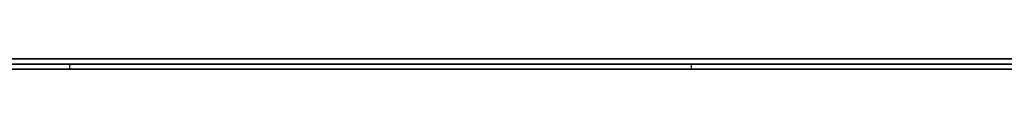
# Model space of a CAD drawing. Extents: x -4.2 to 4.1, y -6.8 to 5.8.
# Tile 22 of 214: x -1.411553 to -1.392937, y -5.0002 to -5. Entities that reach past the tile are written whole.
import ezdxf

# ---------------------------------------------------------------- set-up
doc = ezdxf.new("R2010")
doc.units = 0
doc.layers.get('0').update_dxf_attribs({"linetype": 'CONTINUOUS'})

# ---------------------------------------------------------------- blocks, each defined once
blk = doc.blocks.new('*U1')
at = {"extrusion": (0, -1, 0)}
for p, q in [((4, -5, 3.925), (-4, -5, 3.925)), ((3.5, -5), (-3.5, -5)), ((-1.5315, -5, 3.25), (-1.0315, -5, 3.25)), ((-1.0315, -5, 2.5), (-1.5315, -5, 2.5)), ((-1.39885, -5.0001, 3.068058), (-1.45144, -5.0001, 2.912058)), ((-1.416296, -5.0001, 2.955673), (-1.356753, -5.0001, 2.955673)), ((-1.386588, -5.0001, 3.04682), (-1.410607, -5.0001, 2.973371)), ((-1.410607, -5.0001, 2.973371), (-1.362442, -5.0001, 2.973371)), ((-1.373314, -5.0001, 3.068058), (-1.39885, -5.0001, 3.068058)), ((-1.5315, -5.0002, 3.25), (-1.0315, -5.0002, 3.25)), ((-1.0315, -5.0002, 2.5), (-1.5315, -5.0002, 2.5)), ((-1.45144, -5.0002, 2.912058), (-1.39885, -5.0002, 3.068058)), ((-1.356753, -5.0002, 2.955673), (-1.416296, -5.0002, 2.955673)), ((-1.386588, -5.0002, 3.04682), (-1.410607, -5.0002, 2.973371)), ((-1.410607, -5.0002, 2.973371), (-1.362442, -5.0002, 2.973371)), ((-1.39885, -5.0002, 3.068058), (-1.373314, -5.0002, 3.068058))]:
    blk.add_line(p, q, dxfattribs=at)
for p, q in [((4, -5, 4.425), (-4, -5, 4.425)), ((4, -5, 4.425), (-4, -5, 4.425)), ((3.5, -5), (-3.5, -5)), ((-1.5315, -5, 3.25), (-1.0315, -5, 3.25)), ((-1.416296, -5.0001, 2.955673), (-1.356753, -5.0001, 2.955673)), ((-1.5315, -5.0002, 3.25), (-1.0315, -5.0002, 3.25)), ((-1.356753, -5.0002, 2.955673), (-1.416296, -5.0002, 2.955673))]:
    blk.add_line(p, q)
at = {"extrusion": (0, 0, -1)}
for p, q in [((4, -5, 3.925), (-4, -5, 3.925)), ((-1.0315, -5, 2.5), (-1.5315, -5, 2.5)), ((-1.410607, -5.0002, 2.973371), (-1.410607, -5.0001, 2.973371)), ((-1.410607, -5.0001, 2.973371), (-1.362442, -5.0001, 2.973371)), ((-1.39885, -5.0002, 3.068058), (-1.39885, -5.0001, 3.068058)), ((-1.373314, -5.0001, 3.068058), (-1.39885, -5.0001, 3.068058)), ((-1.0315, -5.0002, 2.5), (-1.5315, -5.0002, 2.5)), ((-1.410607, -5.0002, 2.973371), (-1.362442, -5.0002, 2.973371)), ((-1.39885, -5.0002, 3.068058), (-1.373314, -5.0002, 3.068058))]:
    blk.add_line(p, q, dxfattribs=at)
at = {"extrusion": (0.947603, 0, -0.319451)}
for p, q in [((-1.39885, -5.0001, 3.068058), (-1.45144, -5.0001, 2.912058)), ((-1.39885, -5.0002, 3.068058), (-1.39885, -5.0001, 3.068058)), ((-1.45144, -5.0002, 2.912058), (-1.39885, -5.0002, 3.068058))]:
    blk.add_line(p, q, dxfattribs=at)
at = {"extrusion": (-0.950467, 0, 0.310824)}
for p, q in [((-1.410607, -5.0002, 2.973371), (-1.410607, -5.0001, 2.973371)), ((-1.386588, -5.0001, 3.04682), (-1.410607, -5.0001, 2.973371)), ((-1.386588, -5.0002, 3.04682), (-1.410607, -5.0002, 2.973371))]:
    blk.add_line(p, q, dxfattribs=at)
for points in [[(-1.39251, -5.0001, 2.81194), (-1.39294, -5.0001, 2.81206), (-1.39338, -5.0001, 2.81218), (-1.39382, -5.0001, 2.81229), (-1.39426, -5.0001, 2.8124), (-1.3947, -5.0001, 2.8125), (-1.39514, -5.0001, 2.81261), (-1.39558, -5.0001, 2.81271), (-1.39603, -5.0001, 2.81281), (-1.39648, -5.0001, 2.8129), (-1.39693, -5.0001, 2.81299), (-1.39738, -5.0001, 2.81308), (-1.39783, -5.0001, 2.81317), (-1.39828, -5.0001, 2.81325), (-1.39874, -5.0001, 2.81334), (-1.3992, -5.0001, 2.81341), (-1.39966, -5.0001, 2.81349), (-1.40012, -5.0001, 2.81356), (-1.40058, -5.0001, 2.81363), (-1.40104, -5.0001, 2.8137), (-1.40151, -5.0001, 2.81377), (-1.40197, -5.0001, 2.81383), (-1.40244, -5.0001, 2.81389), (-1.40291, -5.0001, 2.81394), (-1.40338, -5.0001, 2.814), (-1.40385, -5.0001, 2.81405), (-1.40433, -5.0001, 2.8141), (-1.4048, -5.0001, 2.81414), (-1.40528, -5.0001, 2.81419), (-1.40576, -5.0001, 2.81423), (-1.40624, -5.0001, 2.81426), (-1.40672, -5.0001, 2.8143), (-1.40721, -5.0001, 2.81433), (-1.40769, -5.0001, 2.81436), (-1.40818, -5.0001, 2.81438), (-1.40867, -5.0001, 2.81441), (-1.40916, -5.0001, 2.81443), (-1.40965, -5.0001, 2.81445), (-1.41014, -5.0001, 2.81446), (-1.41064, -5.0001, 2.81447), (-1.41113, -5.0001, 2.81448), (-1.41163, -5.0001, 2.81449)], [(-1.41167, -5.0001, 2.65193), (-1.41119, -5.0001, 2.65193), (-1.41071, -5.0001, 2.65194), (-1.41024, -5.0001, 2.65195), (-1.40976, -5.0001, 2.65197), (-1.40929, -5.0001, 2.65198), (-1.40882, -5.0001, 2.652), (-1.40835, -5.0001, 2.65203), (-1.40788, -5.0001, 2.65205), (-1.40741, -5.0001, 2.65208), (-1.40694, -5.0001, 2.65211), (-1.40648, -5.0001, 2.65214), (-1.40601, -5.0001, 2.65217), (-1.40555, -5.0001, 2.65221), (-1.40509, -5.0001, 2.65225), (-1.40463, -5.0001, 2.65229), (-1.40417, -5.0001, 2.65234), (-1.40371, -5.0001, 2.65239), (-1.40325, -5.0001, 2.65244), (-1.4028, -5.0001, 2.65249), (-1.40234, -5.0001, 2.65254), (-1.40189, -5.0001, 2.6526), (-1.40144, -5.0001, 2.65266), (-1.40099, -5.0001, 2.65273), (-1.40054, -5.0001, 2.65279), (-1.40009, -5.0001, 2.65286), (-1.39964, -5.0001, 2.65293), (-1.3992, -5.0001, 2.653), (-1.39875, -5.0001, 2.65308), (-1.39831, -5.0001, 2.65316), (-1.39787, -5.0001, 2.65324), (-1.39743, -5.0001, 2.65332), (-1.39699, -5.0001, 2.65341), (-1.39655, -5.0001, 2.6535), (-1.39612, -5.0001, 2.65359), (-1.39568, -5.0001, 2.65368), (-1.39525, -5.0001, 2.65378), (-1.39482, -5.0001, 2.65388), (-1.39439, -5.0001, 2.65398), (-1.39396, -5.0001, 2.65408), (-1.39353, -5.0001, 2.65419), (-1.3931, -5.0001, 2.6543), (-1.39268, -5.0001, 2.65441)], [(-1.39251, -5.0001, 2.81194), (-1.39294, -5.0001, 2.81206), (-1.39338, -5.0001, 2.81218), (-1.39382, -5.0001, 2.81229), (-1.39426, -5.0001, 2.8124), (-1.3947, -5.0001, 2.8125), (-1.39514, -5.0001, 2.81261), (-1.39558, -5.0001, 2.81271), (-1.39603, -5.0001, 2.81281), (-1.39648, -5.0001, 2.8129), (-1.39693, -5.0001, 2.81299), (-1.39738, -5.0001, 2.81308), (-1.39783, -5.0001, 2.81317), (-1.39828, -5.0001, 2.81325), (-1.39874, -5.0001, 2.81334), (-1.3992, -5.0001, 2.81341), (-1.39966, -5.0001, 2.81349), (-1.40012, -5.0001, 2.81356), (-1.40058, -5.0001, 2.81363), (-1.40104, -5.0001, 2.8137), (-1.40151, -5.0001, 2.81377), (-1.40197, -5.0001, 2.81383), (-1.40244, -5.0001, 2.81389), (-1.40291, -5.0001, 2.81394), (-1.40338, -5.0001, 2.814), (-1.40385, -5.0001, 2.81405), (-1.40433, -5.0001, 2.8141), (-1.4048, -5.0001, 2.81414), (-1.40528, -5.0001, 2.81419), (-1.40576, -5.0001, 2.81423), (-1.40624, -5.0001, 2.81426), (-1.40672, -5.0001, 2.8143), (-1.40721, -5.0001, 2.81433), (-1.40769, -5.0001, 2.81436), (-1.40818, -5.0001, 2.81438), (-1.40867, -5.0001, 2.81441), (-1.40916, -5.0001, 2.81443), (-1.40965, -5.0001, 2.81445), (-1.41014, -5.0001, 2.81446), (-1.41064, -5.0001, 2.81447), (-1.41113, -5.0001, 2.81448), (-1.41163, -5.0001, 2.81449)], [(-1.41167, -5.0001, 2.65193), (-1.41119, -5.0001, 2.65193), (-1.41071, -5.0001, 2.65194), (-1.41024, -5.0001, 2.65195), (-1.40976, -5.0001, 2.65197), (-1.40929, -5.0001, 2.65198), (-1.40882, -5.0001, 2.652), (-1.40835, -5.0001, 2.65203), (-1.40788, -5.0001, 2.65205), (-1.40741, -5.0001, 2.65208), (-1.40694, -5.0001, 2.65211), (-1.40648, -5.0001, 2.65214), (-1.40601, -5.0001, 2.65217), (-1.40555, -5.0001, 2.65221), (-1.40509, -5.0001, 2.65225), (-1.40463, -5.0001, 2.65229), (-1.40417, -5.0001, 2.65234), (-1.40371, -5.0001, 2.65239), (-1.40325, -5.0001, 2.65244), (-1.4028, -5.0001, 2.65249), (-1.40234, -5.0001, 2.65254), (-1.40189, -5.0001, 2.6526), (-1.40144, -5.0001, 2.65266), (-1.40099, -5.0001, 2.65273), (-1.40054, -5.0001, 2.65279), (-1.40009, -5.0001, 2.65286), (-1.39964, -5.0001, 2.65293), (-1.3992, -5.0001, 2.653), (-1.39875, -5.0001, 2.65308), (-1.39831, -5.0001, 2.65316), (-1.39787, -5.0001, 2.65324), (-1.39743, -5.0001, 2.65332), (-1.39699, -5.0001, 2.65341), (-1.39655, -5.0001, 2.6535), (-1.39612, -5.0001, 2.65359), (-1.39568, -5.0001, 2.65368), (-1.39525, -5.0001, 2.65378), (-1.39482, -5.0001, 2.65388), (-1.39439, -5.0001, 2.65398), (-1.39396, -5.0001, 2.65408), (-1.39353, -5.0001, 2.65419), (-1.3931, -5.0001, 2.6543), (-1.39268, -5.0001, 2.65441)], [(-1.41182, -5.0001, 2.66988), (-1.41115, -5.0001, 2.66989), (-1.41048, -5.0001, 2.66991), (-1.40981, -5.0001, 2.66994), (-1.40915, -5.0001, 2.66997), (-1.4085, -5.0001, 2.67002), (-1.40784, -5.0001, 2.67007), (-1.4072, -5.0001, 2.67013), (-1.40655, -5.0001, 2.6702), (-1.40591, -5.0001, 2.67028), (-1.40528, -5.0001, 2.67036), (-1.40465, -5.0001, 2.67046), (-1.40402, -5.0001, 2.67056), (-1.4034, -5.0001, 2.67067), (-1.40278, -5.0001, 2.67078), (-1.40217, -5.0001, 2.67091), (-1.40156, -5.0001, 2.67104), (-1.40095, -5.0001, 2.67118), (-1.40035, -5.0001, 2.67133), (-1.39976, -5.0001, 2.67149), (-1.39917, -5.0001, 2.67166), (-1.39858, -5.0001, 2.67183), (-1.398, -5.0001, 2.67201), (-1.39742, -5.0001, 2.6722), (-1.39684, -5.0001, 2.6724), (-1.39627, -5.0001, 2.67261), (-1.39571, -5.0001, 2.67282), (-1.39515, -5.0001, 2.67304), (-1.39459, -5.0001, 2.67327), (-1.39404, -5.0001, 2.67351), (-1.39349, -5.0001, 2.67376), (-1.39295, -5.0001, 2.67401), (-1.39241, -5.0001, 2.67428)], [(-1.39277, -5.0001, 2.79243), (-1.39305, -5.0001, 2.79256), (-1.39332, -5.0001, 2.79269), (-1.3936, -5.0001, 2.79281), (-1.39388, -5.0001, 2.79293), (-1.39416, -5.0001, 2.79305), (-1.39444, -5.0001, 2.79317), (-1.39472, -5.0001, 2.79328), (-1.395, -5.0001, 2.7934), (-1.39528, -5.0001, 2.79351), (-1.39557, -5.0001, 2.79362), (-1.39585, -5.0001, 2.79373), (-1.39614, -5.0001, 2.79383), (-1.39643, -5.0001, 2.79393), (-1.39671, -5.0001, 2.79404), (-1.397, -5.0001, 2.79414), (-1.39729, -5.0001, 2.79423), (-1.39759, -5.0001, 2.79433), (-1.39788, -5.0001, 2.79442), (-1.39817, -5.0001, 2.79451), (-1.39847, -5.0001, 2.7946), (-1.39876, -5.0001, 2.79469), (-1.39906, -5.0001, 2.79477), (-1.39936, -5.0001, 2.79486), (-1.39966, -5.0001, 2.79494), (-1.39996, -5.0001, 2.79502), (-1.40026, -5.0001, 2.7951), (-1.40056, -5.0001, 2.79517), (-1.40087, -5.0001, 2.79524), (-1.40117, -5.0001, 2.79532), (-1.40148, -5.0001, 2.79538), (-1.40178, -5.0001, 2.79545), (-1.40209, -5.0001, 2.79552), (-1.4024, -5.0001, 2.79558), (-1.40271, -5.0001, 2.79564), (-1.40302, -5.0001, 2.7957), (-1.40333, -5.0001, 2.79576), (-1.40365, -5.0001, 2.79581), (-1.40396, -5.0001, 2.79587), (-1.40428, -5.0001, 2.79592), (-1.40459, -5.0001, 2.79597), (-1.40491, -5.0001, 2.79601), (-1.40523, -5.0001, 2.79606), (-1.40555, -5.0001, 2.7961), (-1.40587, -5.0001, 2.79614), (-1.40619, -5.0001, 2.79618), (-1.40651, -5.0001, 2.79622), (-1.40684, -5.0001, 2.79625), (-1.40716, -5.0001, 2.79629), (-1.40749, -5.0001, 2.79632), (-1.40781, -5.0001, 2.79635), (-1.40814, -5.0001, 2.79637), (-1.40847, -5.0001, 2.7964), (-1.4088, -5.0001, 2.79642), (-1.40913, -5.0001, 2.79644), (-1.40946, -5.0001, 2.79646), (-1.4098, -5.0001, 2.79648), (-1.41013, -5.0001, 2.79649), (-1.41047, -5.0001, 2.79651), (-1.4108, -5.0001, 2.79652), (-1.41114, -5.0001, 2.79653), (-1.41148, -5.0001, 2.79654), (-1.41182, -5.0001, 2.79654)], [(-1.39277, -5.0001, 2.79243), (-1.39305, -5.0001, 2.79256), (-1.39332, -5.0001, 2.79269), (-1.3936, -5.0001, 2.79281), (-1.39388, -5.0001, 2.79293), (-1.39416, -5.0001, 2.79305), (-1.39444, -5.0001, 2.79317), (-1.39472, -5.0001, 2.79328), (-1.395, -5.0001, 2.7934), (-1.39528, -5.0001, 2.79351), (-1.39557, -5.0001, 2.79362), (-1.39585, -5.0001, 2.79373), (-1.39614, -5.0001, 2.79383), (-1.39643, -5.0001, 2.79393), (-1.39671, -5.0001, 2.79404), (-1.397, -5.0001, 2.79414), (-1.39729, -5.0001, 2.79423), (-1.39759, -5.0001, 2.79433), (-1.39788, -5.0001, 2.79442), (-1.39817, -5.0001, 2.79451), (-1.39847, -5.0001, 2.7946), (-1.39876, -5.0001, 2.79469), (-1.39906, -5.0001, 2.79477), (-1.39936, -5.0001, 2.79486), (-1.39966, -5.0001, 2.79494), (-1.39996, -5.0001, 2.79502), (-1.40026, -5.0001, 2.7951), (-1.40056, -5.0001, 2.79517), (-1.40087, -5.0001, 2.79524), (-1.40117, -5.0001, 2.79532), (-1.40148, -5.0001, 2.79538), (-1.40178, -5.0001, 2.79545), (-1.40209, -5.0001, 2.79552), (-1.4024, -5.0001, 2.79558), (-1.40271, -5.0001, 2.79564), (-1.40302, -5.0001, 2.7957), (-1.40333, -5.0001, 2.79576), (-1.40365, -5.0001, 2.79581), (-1.40396, -5.0001, 2.79587), (-1.40428, -5.0001, 2.79592), (-1.40459, -5.0001, 2.79597), (-1.40491, -5.0001, 2.79601), (-1.40523, -5.0001, 2.79606), (-1.40555, -5.0001, 2.7961), (-1.40587, -5.0001, 2.79614), (-1.40619, -5.0001, 2.79618), (-1.40651, -5.0001, 2.79622), (-1.40684, -5.0001, 2.79625), (-1.40716, -5.0001, 2.79629), (-1.40749, -5.0001, 2.79632), (-1.40781, -5.0001, 2.79635), (-1.40814, -5.0001, 2.79637), (-1.40847, -5.0001, 2.7964), (-1.4088, -5.0001, 2.79642), (-1.40913, -5.0001, 2.79644), (-1.40946, -5.0001, 2.79646), (-1.4098, -5.0001, 2.79648), (-1.41013, -5.0001, 2.79649), (-1.41047, -5.0001, 2.79651), (-1.4108, -5.0001, 2.79652), (-1.41114, -5.0001, 2.79653), (-1.41148, -5.0001, 2.79654), (-1.41182, -5.0001, 2.79654)], [(-1.41182, -5.0001, 2.66988), (-1.41115, -5.0001, 2.66989), (-1.41048, -5.0001, 2.66991), (-1.40981, -5.0001, 2.66994), (-1.40915, -5.0001, 2.66997), (-1.4085, -5.0001, 2.67002), (-1.40784, -5.0001, 2.67007), (-1.4072, -5.0001, 2.67013), (-1.40655, -5.0001, 2.6702), (-1.40591, -5.0001, 2.67028), (-1.40528, -5.0001, 2.67036), (-1.40465, -5.0001, 2.67046), (-1.40402, -5.0001, 2.67056), (-1.4034, -5.0001, 2.67067), (-1.40278, -5.0001, 2.67078), (-1.40217, -5.0001, 2.67091), (-1.40156, -5.0001, 2.67104), (-1.40095, -5.0001, 2.67118), (-1.40035, -5.0001, 2.67133), (-1.39976, -5.0001, 2.67149), (-1.39917, -5.0001, 2.67166), (-1.39858, -5.0001, 2.67183), (-1.398, -5.0001, 2.67201), (-1.39742, -5.0001, 2.6722), (-1.39684, -5.0001, 2.6724), (-1.39627, -5.0001, 2.67261), (-1.39571, -5.0001, 2.67282), (-1.39515, -5.0001, 2.67304), (-1.39459, -5.0001, 2.67327), (-1.39404, -5.0001, 2.67351), (-1.39349, -5.0001, 2.67376), (-1.39295, -5.0001, 2.67401), (-1.39241, -5.0001, 2.67428)], [(-1.41163, -5.0002, 2.81449), (-1.4113, -5.0002, 2.81449), (-1.41097, -5.0002, 2.81448), (-1.41064, -5.0002, 2.81447), (-1.41031, -5.0002, 2.81447), (-1.40998, -5.0002, 2.81446), (-1.40966, -5.0002, 2.81445), (-1.40933, -5.0002, 2.81443), (-1.409, -5.0002, 2.81442), (-1.40868, -5.0002, 2.81441), (-1.40835, -5.0002, 2.81439), (-1.40803, -5.0002, 2.81438), (-1.4077, -5.0002, 2.81436), (-1.40738, -5.0002, 2.81434), (-1.40706, -5.0002, 2.81432), (-1.40674, -5.0002, 2.8143), (-1.40642, -5.0002, 2.81428), (-1.4061, -5.0002, 2.81425), (-1.40578, -5.0002, 2.81423), (-1.40546, -5.0002, 2.8142), (-1.40514, -5.0002, 2.81417), (-1.40482, -5.0002, 2.81414), (-1.40451, -5.0002, 2.81411), (-1.40419, -5.0002, 2.81408), (-1.40388, -5.0002, 2.81405), (-1.40356, -5.0002, 2.81402), (-1.40325, -5.0002, 2.81398), (-1.40293, -5.0002, 2.81395), (-1.40262, -5.0002, 2.81391), (-1.40231, -5.0002, 2.81387), (-1.402, -5.0002, 2.81383), (-1.40169, -5.0002, 2.81379), (-1.40138, -5.0002, 2.81375), (-1.40107, -5.0002, 2.81371), (-1.40076, -5.0002, 2.81366), (-1.40045, -5.0002, 2.81361), (-1.40015, -5.0002, 2.81357), (-1.39984, -5.0002, 2.81352), (-1.39954, -5.0002, 2.81347), (-1.39923, -5.0002, 2.81342), (-1.39893, -5.0002, 2.81337), (-1.39862, -5.0002, 2.81331), (-1.39832, -5.0002, 2.81326), (-1.39802, -5.0002, 2.8132), (-1.39772, -5.0002, 2.81315), (-1.39742, -5.0002, 2.81309), (-1.39712, -5.0002, 2.81303), (-1.39682, -5.0002, 2.81297), (-1.39652, -5.0002, 2.81291), (-1.39622, -5.0002, 2.81285), (-1.39592, -5.0002, 2.81278), (-1.39563, -5.0002, 2.81272), (-1.39533, -5.0002, 2.81265), (-1.39504, -5.0002, 2.81258), (-1.39474, -5.0002, 2.81251), (-1.39445, -5.0002, 2.81244), (-1.39415, -5.0002, 2.81237), (-1.39386, -5.0002, 2.8123), (-1.39357, -5.0002, 2.81223), (-1.39328, -5.0002, 2.81215), (-1.39299, -5.0002, 2.81207), (-1.3927, -5.0002, 2.812)], [(-1.39272, -5.0002, 2.6544), (-1.39301, -5.0002, 2.65432), (-1.39329, -5.0002, 2.65425), (-1.39358, -5.0002, 2.65418), (-1.39386, -5.0002, 2.65411), (-1.39415, -5.0002, 2.65404), (-1.39443, -5.0002, 2.65397), (-1.39472, -5.0002, 2.6539), (-1.39501, -5.0002, 2.65383), (-1.39529, -5.0002, 2.65377), (-1.39558, -5.0002, 2.6537), (-1.39587, -5.0002, 2.65364), (-1.39616, -5.0002, 2.65358), (-1.39645, -5.0002, 2.65352), (-1.39674, -5.0002, 2.65346), (-1.39703, -5.0002, 2.6534), (-1.39732, -5.0002, 2.65334), (-1.39761, -5.0002, 2.65329), (-1.39791, -5.0002, 2.65323), (-1.3982, -5.0002, 2.65318), (-1.39849, -5.0002, 2.65312), (-1.39879, -5.0002, 2.65307), (-1.39908, -5.0002, 2.65302), (-1.39938, -5.0002, 2.65297), (-1.39968, -5.0002, 2.65292), (-1.39997, -5.0002, 2.65288), (-1.40027, -5.0002, 2.65283), (-1.40057, -5.0002, 2.65279), (-1.40087, -5.0002, 2.65274), (-1.40117, -5.0002, 2.6527), (-1.40147, -5.0002, 2.65266), (-1.40177, -5.0002, 2.65262), (-1.40207, -5.0002, 2.65258), (-1.40237, -5.0002, 2.65254), (-1.40267, -5.0002, 2.6525), (-1.40297, -5.0002, 2.65247), (-1.40327, -5.0002, 2.65243), (-1.40358, -5.0002, 2.6524), (-1.40388, -5.0002, 2.65237), (-1.40419, -5.0002, 2.65234), (-1.40449, -5.0002, 2.65231), (-1.4048, -5.0002, 2.65228), (-1.4051, -5.0002, 2.65225), (-1.40541, -5.0002, 2.65222), (-1.40572, -5.0002, 2.6522), (-1.40603, -5.0002, 2.65217), (-1.40634, -5.0002, 2.65215), (-1.40665, -5.0002, 2.65213), (-1.40696, -5.0002, 2.65211), (-1.40727, -5.0002, 2.65209), (-1.40758, -5.0002, 2.65207), (-1.40789, -5.0002, 2.65205), (-1.4082, -5.0002, 2.65203), (-1.40851, -5.0002, 2.65202), (-1.40883, -5.0002, 2.652), (-1.40914, -5.0002, 2.65199), (-1.40945, -5.0002, 2.65198), (-1.40977, -5.0002, 2.65197), (-1.41009, -5.0002, 2.65196), (-1.4104, -5.0002, 2.65195), (-1.41072, -5.0002, 2.65194), (-1.41103, -5.0002, 2.65194), (-1.41135, -5.0002, 2.65193), (-1.41167, -5.0002, 2.65193)], [(-1.41163, -5.0002, 2.81449), (-1.4113, -5.0002, 2.81449), (-1.41097, -5.0002, 2.81448), (-1.41064, -5.0002, 2.81447), (-1.41031, -5.0002, 2.81447), (-1.40998, -5.0002, 2.81446), (-1.40966, -5.0002, 2.81445), (-1.40933, -5.0002, 2.81443), (-1.409, -5.0002, 2.81442), (-1.40868, -5.0002, 2.81441), (-1.40835, -5.0002, 2.81439), (-1.40803, -5.0002, 2.81438), (-1.4077, -5.0002, 2.81436), (-1.40738, -5.0002, 2.81434), (-1.40706, -5.0002, 2.81432), (-1.40674, -5.0002, 2.8143), (-1.40642, -5.0002, 2.81428), (-1.4061, -5.0002, 2.81425), (-1.40578, -5.0002, 2.81423), (-1.40546, -5.0002, 2.8142), (-1.40514, -5.0002, 2.81417), (-1.40482, -5.0002, 2.81414), (-1.40451, -5.0002, 2.81411), (-1.40419, -5.0002, 2.81408), (-1.40388, -5.0002, 2.81405), (-1.40356, -5.0002, 2.81402), (-1.40325, -5.0002, 2.81398), (-1.40293, -5.0002, 2.81395), (-1.40262, -5.0002, 2.81391), (-1.40231, -5.0002, 2.81387), (-1.402, -5.0002, 2.81383), (-1.40169, -5.0002, 2.81379), (-1.40138, -5.0002, 2.81375), (-1.40107, -5.0002, 2.81371), (-1.40076, -5.0002, 2.81366), (-1.40045, -5.0002, 2.81361), (-1.40015, -5.0002, 2.81357), (-1.39984, -5.0002, 2.81352), (-1.39954, -5.0002, 2.81347), (-1.39923, -5.0002, 2.81342), (-1.39893, -5.0002, 2.81337), (-1.39862, -5.0002, 2.81331), (-1.39832, -5.0002, 2.81326), (-1.39802, -5.0002, 2.8132), (-1.39772, -5.0002, 2.81315), (-1.39742, -5.0002, 2.81309), (-1.39712, -5.0002, 2.81303), (-1.39682, -5.0002, 2.81297), (-1.39652, -5.0002, 2.81291), (-1.39622, -5.0002, 2.81285), (-1.39592, -5.0002, 2.81278), (-1.39563, -5.0002, 2.81272), (-1.39533, -5.0002, 2.81265), (-1.39504, -5.0002, 2.81258), (-1.39474, -5.0002, 2.81251), (-1.39445, -5.0002, 2.81244), (-1.39415, -5.0002, 2.81237), (-1.39386, -5.0002, 2.8123), (-1.39357, -5.0002, 2.81223), (-1.39328, -5.0002, 2.81215), (-1.39299, -5.0002, 2.81207), (-1.3927, -5.0002, 2.812)], [(-1.39272, -5.0002, 2.6544), (-1.39301, -5.0002, 2.65432), (-1.39329, -5.0002, 2.65425), (-1.39358, -5.0002, 2.65418), (-1.39386, -5.0002, 2.65411), (-1.39415, -5.0002, 2.65404), (-1.39443, -5.0002, 2.65397), (-1.39472, -5.0002, 2.6539), (-1.39501, -5.0002, 2.65383), (-1.39529, -5.0002, 2.65377), (-1.39558, -5.0002, 2.6537), (-1.39587, -5.0002, 2.65364), (-1.39616, -5.0002, 2.65358), (-1.39645, -5.0002, 2.65352), (-1.39674, -5.0002, 2.65346), (-1.39703, -5.0002, 2.6534), (-1.39732, -5.0002, 2.65334), (-1.39761, -5.0002, 2.65329), (-1.39791, -5.0002, 2.65323), (-1.3982, -5.0002, 2.65318), (-1.39849, -5.0002, 2.65312), (-1.39879, -5.0002, 2.65307), (-1.39908, -5.0002, 2.65302), (-1.39938, -5.0002, 2.65297), (-1.39968, -5.0002, 2.65292), (-1.39997, -5.0002, 2.65288), (-1.40027, -5.0002, 2.65283), (-1.40057, -5.0002, 2.65279), (-1.40087, -5.0002, 2.65274), (-1.40117, -5.0002, 2.6527), (-1.40147, -5.0002, 2.65266), (-1.40177, -5.0002, 2.65262), (-1.40207, -5.0002, 2.65258), (-1.40237, -5.0002, 2.65254), (-1.40267, -5.0002, 2.6525), (-1.40297, -5.0002, 2.65247), (-1.40327, -5.0002, 2.65243), (-1.40358, -5.0002, 2.6524), (-1.40388, -5.0002, 2.65237), (-1.40419, -5.0002, 2.65234), (-1.40449, -5.0002, 2.65231), (-1.4048, -5.0002, 2.65228), (-1.4051, -5.0002, 2.65225), (-1.40541, -5.0002, 2.65222), (-1.40572, -5.0002, 2.6522), (-1.40603, -5.0002, 2.65217), (-1.40634, -5.0002, 2.65215), (-1.40665, -5.0002, 2.65213), (-1.40696, -5.0002, 2.65211), (-1.40727, -5.0002, 2.65209), (-1.40758, -5.0002, 2.65207), (-1.40789, -5.0002, 2.65205), (-1.4082, -5.0002, 2.65203), (-1.40851, -5.0002, 2.65202), (-1.40883, -5.0002, 2.652), (-1.40914, -5.0002, 2.65199), (-1.40945, -5.0002, 2.65198), (-1.40977, -5.0002, 2.65197), (-1.41009, -5.0002, 2.65196), (-1.4104, -5.0002, 2.65195), (-1.41072, -5.0002, 2.65194), (-1.41103, -5.0002, 2.65194), (-1.41135, -5.0002, 2.65193), (-1.41167, -5.0002, 2.65193)], [(-1.4116, -5.0002, 2.66988), (-1.41115, -5.0002, 2.66989), (-1.41071, -5.0002, 2.6699), (-1.41026, -5.0002, 2.66992), (-1.40982, -5.0002, 2.66994), (-1.40938, -5.0002, 2.66996), (-1.40894, -5.0002, 2.66999), (-1.40851, -5.0002, 2.67002), (-1.40807, -5.0002, 2.67005), (-1.40764, -5.0002, 2.67009), (-1.40721, -5.0002, 2.67013), (-1.40678, -5.0002, 2.67018), (-1.40635, -5.0002, 2.67022), (-1.40593, -5.0002, 2.67028), (-1.40551, -5.0002, 2.67033), (-1.40509, -5.0002, 2.67039), (-1.40467, -5.0002, 2.67045), (-1.40425, -5.0002, 2.67052), (-1.40383, -5.0002, 2.67059), (-1.40342, -5.0002, 2.67066), (-1.40301, -5.0002, 2.67074), (-1.4026, -5.0002, 2.67082), (-1.40219, -5.0002, 2.6709), (-1.40179, -5.0002, 2.67099), (-1.40138, -5.0002, 2.67108), (-1.40098, -5.0002, 2.67118), (-1.40058, -5.0002, 2.67127), (-1.40018, -5.0002, 2.67138), (-1.39979, -5.0002, 2.67148), (-1.39939, -5.0002, 2.67159), (-1.399, -5.0002, 2.6717), (-1.39861, -5.0002, 2.67182), (-1.39822, -5.0002, 2.67194), (-1.39784, -5.0002, 2.67206), (-1.39745, -5.0002, 2.67219), (-1.39707, -5.0002, 2.67232), (-1.39669, -5.0002, 2.67246), (-1.39631, -5.0002, 2.67259), (-1.39594, -5.0002, 2.67273), (-1.39556, -5.0002, 2.67288), (-1.39519, -5.0002, 2.67303), (-1.39482, -5.0002, 2.67318), (-1.39445, -5.0002, 2.67333), (-1.39408, -5.0002, 2.67349), (-1.39372, -5.0002, 2.67366), (-1.39335, -5.0002, 2.67382), (-1.39299, -5.0002, 2.67399), (-1.39263, -5.0002, 2.67417)], [(-1.39282, -5.0002, 2.79246), (-1.393, -5.0002, 2.79254), (-1.39318, -5.0002, 2.79262), (-1.39337, -5.0002, 2.79271), (-1.39355, -5.0002, 2.79279), (-1.39374, -5.0002, 2.79287), (-1.39392, -5.0002, 2.79295), (-1.39411, -5.0002, 2.79303), (-1.39429, -5.0002, 2.79311), (-1.39448, -5.0002, 2.79319), (-1.39467, -5.0002, 2.79326), (-1.39485, -5.0002, 2.79334), (-1.39504, -5.0002, 2.79341), (-1.39523, -5.0002, 2.79349), (-1.39542, -5.0002, 2.79356), (-1.39561, -5.0002, 2.79363), (-1.3958, -5.0002, 2.79371), (-1.39599, -5.0002, 2.79378), (-1.39618, -5.0002, 2.79385), (-1.39637, -5.0002, 2.79391), (-1.39656, -5.0002, 2.79398), (-1.39675, -5.0002, 2.79405), (-1.39694, -5.0002, 2.79412), (-1.39714, -5.0002, 2.79418), (-1.39733, -5.0002, 2.79424), (-1.39753, -5.0002, 2.79431), (-1.39772, -5.0002, 2.79437), (-1.39791, -5.0002, 2.79443), (-1.39811, -5.0002, 2.79449), (-1.39831, -5.0002, 2.79455), (-1.3985, -5.0002, 2.79461), (-1.3987, -5.0002, 2.79467), (-1.3989, -5.0002, 2.79473), (-1.39909, -5.0002, 2.79478), (-1.39929, -5.0002, 2.79484), (-1.39949, -5.0002, 2.79489), (-1.39969, -5.0002, 2.79495), (-1.39989, -5.0002, 2.795), (-1.40009, -5.0002, 2.79505), (-1.40029, -5.0002, 2.7951), (-1.40049, -5.0002, 2.79515), (-1.40069, -5.0002, 2.7952), (-1.4009, -5.0002, 2.79525), (-1.4011, -5.0002, 2.7953), (-1.4013, -5.0002, 2.79534), (-1.4015, -5.0002, 2.79539), (-1.40171, -5.0002, 2.79544), (-1.40191, -5.0002, 2.79548), (-1.40212, -5.0002, 2.79552), (-1.40232, -5.0002, 2.79556), (-1.40253, -5.0002, 2.79561), (-1.40273, -5.0002, 2.79565), (-1.40294, -5.0002, 2.79569), (-1.40315, -5.0002, 2.79572), (-1.40336, -5.0002, 2.79576), (-1.40356, -5.0002, 2.7958), (-1.40377, -5.0002, 2.79583), (-1.40398, -5.0002, 2.79587), (-1.40419, -5.0002, 2.7959), (-1.4044, -5.0002, 2.79594), (-1.40461, -5.0002, 2.79597), (-1.40482, -5.0002, 2.796), (-1.40503, -5.0002, 2.79603), (-1.40525, -5.0002, 2.79606), (-1.40546, -5.0002, 2.79609), (-1.40567, -5.0002, 2.79612), (-1.40588, -5.0002, 2.79614), (-1.4061, -5.0002, 2.79617), (-1.40631, -5.0002, 2.7962), (-1.40653, -5.0002, 2.79622), (-1.40674, -5.0002, 2.79624), (-1.40696, -5.0002, 2.79627), (-1.40717, -5.0002, 2.79629), (-1.40739, -5.0002, 2.79631), (-1.40761, -5.0002, 2.79633), (-1.40783, -5.0002, 2.79635), (-1.40804, -5.0002, 2.79637), (-1.40826, -5.0002, 2.79638), (-1.40848, -5.0002, 2.7964), (-1.4087, -5.0002, 2.79642), (-1.40892, -5.0002, 2.79643), (-1.40914, -5.0002, 2.79644), (-1.40936, -5.0002, 2.79646), (-1.40958, -5.0002, 2.79647), (-1.4098, -5.0002, 2.79648), (-1.41003, -5.0002, 2.79649), (-1.41025, -5.0002, 2.7965), (-1.41047, -5.0002, 2.79651), (-1.4107, -5.0002, 2.79652), (-1.41092, -5.0002, 2.79652), (-1.41115, -5.0002, 2.79653), (-1.41137, -5.0002, 2.79653), (-1.4116, -5.0002, 2.79654)], [(-1.39282, -5.0002, 2.79246), (-1.393, -5.0002, 2.79254), (-1.39318, -5.0002, 2.79262), (-1.39337, -5.0002, 2.79271), (-1.39355, -5.0002, 2.79279), (-1.39374, -5.0002, 2.79287), (-1.39392, -5.0002, 2.79295), (-1.39411, -5.0002, 2.79303), (-1.39429, -5.0002, 2.79311), (-1.39448, -5.0002, 2.79319), (-1.39467, -5.0002, 2.79326), (-1.39485, -5.0002, 2.79334), (-1.39504, -5.0002, 2.79341), (-1.39523, -5.0002, 2.79349), (-1.39542, -5.0002, 2.79356), (-1.39561, -5.0002, 2.79363), (-1.3958, -5.0002, 2.79371), (-1.39599, -5.0002, 2.79378), (-1.39618, -5.0002, 2.79385), (-1.39637, -5.0002, 2.79391), (-1.39656, -5.0002, 2.79398), (-1.39675, -5.0002, 2.79405), (-1.39694, -5.0002, 2.79412), (-1.39714, -5.0002, 2.79418), (-1.39733, -5.0002, 2.79424), (-1.39753, -5.0002, 2.79431), (-1.39772, -5.0002, 2.79437), (-1.39791, -5.0002, 2.79443), (-1.39811, -5.0002, 2.79449), (-1.39831, -5.0002, 2.79455), (-1.3985, -5.0002, 2.79461), (-1.3987, -5.0002, 2.79467), (-1.3989, -5.0002, 2.79473), (-1.39909, -5.0002, 2.79478), (-1.39929, -5.0002, 2.79484), (-1.39949, -5.0002, 2.79489), (-1.39969, -5.0002, 2.79495), (-1.39989, -5.0002, 2.795), (-1.40009, -5.0002, 2.79505), (-1.40029, -5.0002, 2.7951), (-1.40049, -5.0002, 2.79515), (-1.40069, -5.0002, 2.7952), (-1.4009, -5.0002, 2.79525), (-1.4011, -5.0002, 2.7953), (-1.4013, -5.0002, 2.79534), (-1.4015, -5.0002, 2.79539), (-1.40171, -5.0002, 2.79544), (-1.40191, -5.0002, 2.79548), (-1.40212, -5.0002, 2.79552), (-1.40232, -5.0002, 2.79556), (-1.40253, -5.0002, 2.79561), (-1.40273, -5.0002, 2.79565), (-1.40294, -5.0002, 2.79569), (-1.40315, -5.0002, 2.79572), (-1.40336, -5.0002, 2.79576), (-1.40356, -5.0002, 2.7958), (-1.40377, -5.0002, 2.79583), (-1.40398, -5.0002, 2.79587), (-1.40419, -5.0002, 2.7959), (-1.4044, -5.0002, 2.79594), (-1.40461, -5.0002, 2.79597), (-1.40482, -5.0002, 2.796), (-1.40503, -5.0002, 2.79603), (-1.40525, -5.0002, 2.79606), (-1.40546, -5.0002, 2.79609), (-1.40567, -5.0002, 2.79612), (-1.40588, -5.0002, 2.79614), (-1.4061, -5.0002, 2.79617), (-1.40631, -5.0002, 2.7962), (-1.40653, -5.0002, 2.79622), (-1.40674, -5.0002, 2.79624), (-1.40696, -5.0002, 2.79627), (-1.40717, -5.0002, 2.79629), (-1.40739, -5.0002, 2.79631), (-1.40761, -5.0002, 2.79633), (-1.40783, -5.0002, 2.79635), (-1.40804, -5.0002, 2.79637), (-1.40826, -5.0002, 2.79638), (-1.40848, -5.0002, 2.7964), (-1.4087, -5.0002, 2.79642), (-1.40892, -5.0002, 2.79643), (-1.40914, -5.0002, 2.79644), (-1.40936, -5.0002, 2.79646), (-1.40958, -5.0002, 2.79647), (-1.4098, -5.0002, 2.79648), (-1.41003, -5.0002, 2.79649), (-1.41025, -5.0002, 2.7965), (-1.41047, -5.0002, 2.79651), (-1.4107, -5.0002, 2.79652), (-1.41092, -5.0002, 2.79652), (-1.41115, -5.0002, 2.79653), (-1.41137, -5.0002, 2.79653), (-1.4116, -5.0002, 2.79654)], [(-1.4116, -5.0002, 2.66988), (-1.41115, -5.0002, 2.66989), (-1.41071, -5.0002, 2.6699), (-1.41026, -5.0002, 2.66992), (-1.40982, -5.0002, 2.66994), (-1.40938, -5.0002, 2.66996), (-1.40894, -5.0002, 2.66999), (-1.40851, -5.0002, 2.67002), (-1.40807, -5.0002, 2.67005), (-1.40764, -5.0002, 2.67009), (-1.40721, -5.0002, 2.67013), (-1.40678, -5.0002, 2.67018), (-1.40635, -5.0002, 2.67022), (-1.40593, -5.0002, 2.67028), (-1.40551, -5.0002, 2.67033), (-1.40509, -5.0002, 2.67039), (-1.40467, -5.0002, 2.67045), (-1.40425, -5.0002, 2.67052), (-1.40383, -5.0002, 2.67059), (-1.40342, -5.0002, 2.67066), (-1.40301, -5.0002, 2.67074), (-1.4026, -5.0002, 2.67082), (-1.40219, -5.0002, 2.6709), (-1.40179, -5.0002, 2.67099), (-1.40138, -5.0002, 2.67108), (-1.40098, -5.0002, 2.67118), (-1.40058, -5.0002, 2.67127), (-1.40018, -5.0002, 2.67138), (-1.39979, -5.0002, 2.67148), (-1.39939, -5.0002, 2.67159), (-1.399, -5.0002, 2.6717), (-1.39861, -5.0002, 2.67182), (-1.39822, -5.0002, 2.67194), (-1.39784, -5.0002, 2.67206), (-1.39745, -5.0002, 2.67219), (-1.39707, -5.0002, 2.67232), (-1.39669, -5.0002, 2.67246), (-1.39631, -5.0002, 2.67259), (-1.39594, -5.0002, 2.67273), (-1.39556, -5.0002, 2.67288), (-1.39519, -5.0002, 2.67303), (-1.39482, -5.0002, 2.67318), (-1.39445, -5.0002, 2.67333), (-1.39408, -5.0002, 2.67349), (-1.39372, -5.0002, 2.67366), (-1.39335, -5.0002, 2.67382), (-1.39299, -5.0002, 2.67399), (-1.39263, -5.0002, 2.67417)]]:
    blk.add_polyline3d(points)
at = {"extrusion": (0, -1, 0)}
blk.add_circle((-2.1875, 1.0625, 5), 0.8125, dxfattribs=at)
at = {"extrusion": (0, 1, 0)}
blk.add_circle((2.1875, 1.0625, -5), 0.8125, dxfattribs=at)

msp = doc.modelspace()

# ---------------------------------------------------------------- block references
msp.add_blockref('*U1', (0, 0))

doc.saveas('drawing.dxf')
